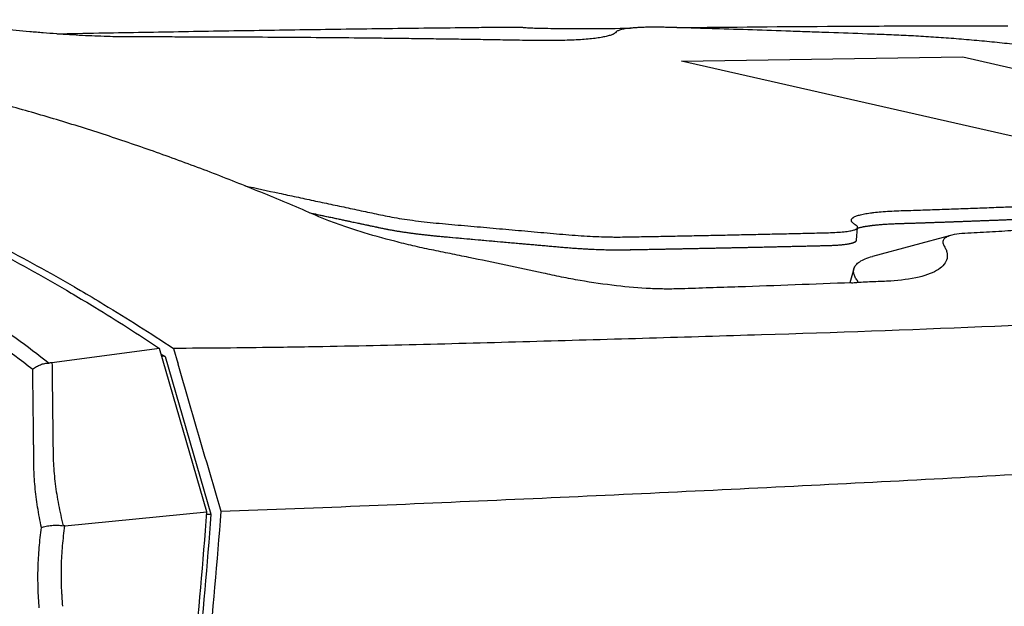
# Model space of a CAD drawing. Header units: millimetres. Extents: x 115 to 461, y 103 to 359.
# Tile 8 of 18: x 198 to 226, y 281 to 298. Entities that reach past the tile are written whole.
import ezdxf

# ---------------------------------------------------------------- set-up
doc = ezdxf.new("R2010")
doc.units = ezdxf.units.MM
doc.header["$LTSCALE"] = 32.67
doc.layers.add('00_COMPONENTS', color=7, linetype='CONTINUOUS')
doc.layers.add('1', color=7, linetype='CONTINUOUS')

msp = doc.modelspace()

# ---------------------------------------------------------------- linework, layer by layer
at = {"layer": '00_COMPONENTS', "color": 4}
for p, q in [((217.077, 296.991), (225.237, 297.113)), ((225.237, 297.113), (239.664, 293.844)), ((231.504, 293.722), (217.077, 296.991))]:
    msp.add_line(p, q, dxfattribs=at)
at = {"layer": '00_COMPONENTS', "color": 7}
for p, q in [((222.15, 291.808), (222.182, 292.179)), ((222.187, 292.161), (222.191, 292.162)), ((224.909, 291.954), (222.612, 291.338)), ((210.232, 291.907), (212.057, 291.745)), ((222.075, 290.977), (221.961, 290.575)), ((199.489, 290.451), (199.66, 290.355)), ((199.49, 290.454), (199.548, 290.42)), ((199.548, 290.42), (199.66, 290.355)), ((202.355, 288.675), (202.478, 288.249)), ((202.486, 288.244), (202.478, 288.249)), ((202.478, 288.249), (202.5, 288.243)), ((202.486, 288.244), (202.485, 288.226)), ((202.5, 288.243), (202.485, 288.226)), ((202.5, 288.243), (202.486, 288.244))]:
    msp.add_line(p, q, dxfattribs=at)
for centre, radius, start, end in [((214.952, 344.866), 53.169, 264.7747, 264.907), ((222.548, 290.908), 1.304, 106.0459, 106.3758), ((222.548, 290.909), 1.303, 106.0519, 106.3752), ((222.111, 291.812), 0.0393, 350.7705, 355.0485), ((216.355, 323.515), 32.026, 265.0073, 265.311), ((218.857, 370.076), 79.562, 272.26702, 272.38144)]:
    msp.add_arc(centre, radius, start, end, dxfattribs=at)
for points, knots in [([(198.971, 297.782), (198.841, 297.791), (198.645, 297.806), (198.385, 297.828), (198.124, 297.851), (197.8, 297.883), (197.478, 297.918), (197.224, 297.947), (197.036, 297.97), (196.852, 297.994), (196.673, 298.017), (196.496, 298.041), (196.319, 298.062), (196.139, 298.081), (195.956, 298.1), (195.772, 298.117), (195.527, 298.137), (195.283, 298.154), (195.042, 298.168), (194.81, 298.179), (194.532, 298.189), (194.212, 298.194), (193.905, 298.191), (193.601, 298.189), (193.197, 298.187), (192.692, 298.183), (192.088, 298.178), (191.485, 298.173), (190.883, 298.167), (190.283, 298.162), (189.485, 298.153), (188.887, 298.147), (188.488, 298.143)], [0, 0, 0, 0, 0.037341, 0.056048, 0.074754, 0.112124, 0.149016, 0.167143, 0.185317, 0.202982, 0.220178, 0.236914, 0.25381, 0.271165, 0.288691, 0.306278, 0.323935, 0.358921, 0.376102, 0.392893, 0.425298, 0.455464, 0.484255, 0.5132, 0.542118, 0.599793, 0.65733, 0.714736, 0.772005, 0.829152, 0.886148, 1, 1, 1, 1]), ([(216.948, 297.963), (216.838, 297.966), (216.675, 297.971), (216.462, 297.975), (216.312, 297.976), (216.169, 297.975), (216.035, 297.973), (215.908, 297.968), (215.79, 297.963), (215.68, 297.955), (215.581, 297.946), (215.492, 297.935), (215.413, 297.922), (215.344, 297.909), (215.286, 297.894), (215.242, 297.878), (215.201, 297.853), (215.175, 297.826), (215.151, 297.806), (215.138, 297.796), (215.123, 297.786), (215.106, 297.776), (215.086, 297.767), (215.056, 297.754), (215.013, 297.739), (214.956, 297.723), (214.868, 297.701), (214.74, 297.676), (214.566, 297.651), (214.366, 297.63), (214.142, 297.613), (213.895, 297.6), (213.626, 297.591), (213.337, 297.586), (213.03, 297.586), (212.711, 297.59), (212.386, 297.596), (212.062, 297.602), (211.631, 297.609), (211.094, 297.618), (210.452, 297.627), (209.812, 297.636), (209.175, 297.645), (208.54, 297.652), (207.698, 297.661), (206.651, 297.671), (205.402, 297.68), (204.163, 297.687), (203.136, 297.69), (202.42, 297.692), (202.013, 297.693), (201.709, 297.693), (201.404, 297.693), (201.093, 297.693), (200.768, 297.697), (200.309, 297.708), (199.708, 297.733), (199.221, 297.764), (198.971, 297.782)], [0, 0, 0, 0, 0.018342, 0.027044, 0.035363, 0.043295, 0.050813, 0.057798, 0.064416, 0.070487, 0.076015, 0.080978, 0.085401, 0.089339, 0.092656, 0.095257, 0.097227, 0.100559, 0.101428, 0.102339, 0.103328, 0.104438, 0.105649, 0.106959, 0.109882, 0.113168, 0.116784, 0.125094, 0.134847, 0.145989, 0.158461, 0.172202, 0.187149, 0.203201, 0.220265, 0.238193, 0.25632, 0.274253, 0.292141, 0.327923, 0.363534, 0.399008, 0.434342, 0.469541, 0.504612, 0.574359, 0.643577, 0.712275, 0.78042, 0.81442, 0.831341, 0.848162, 0.864888, 0.882016, 0.900015, 0.918834, 0.958457, 1, 1, 1, 1]), ([(198.972, 297.782), (199.378, 297.793), (200.167, 297.808), (201.73, 297.836), (203.672, 297.869), (206.028, 297.906), (208.011, 297.934), (209.615, 297.954), (210.626, 297.965), (211.417, 297.974), (211.872, 297.978), (212.175, 297.979), (212.329, 297.977), (212.428, 297.977), (212.492, 297.97), (212.548, 297.965), (212.657, 297.958), (212.846, 297.95), (213.136, 297.944), (213.503, 297.939), (213.943, 297.936), (214.649, 297.937), (215.209, 297.942), (215.599, 297.947)], [0, 0, 0, 0, 0.073269, 0.142391, 0.282059, 0.423676, 0.567322, 0.63992, 0.713057, 0.749725, 0.782542, 0.795108, 0.804475, 0.810245, 0.813069, 0.816066, 0.820297, 0.832736, 0.850281, 0.872527, 0.899089, 0.929507, 1, 1, 1, 1]), ([(216.948, 297.963), (218.497, 297.981), (220.852, 298.001), (224.048, 298.017), (225.695, 298.021), (226.537, 298.018)], [0, 0, 0, 0, 0.484806, 0.736628, 1, 1, 1, 1]), ([(243.997, 293.517), (243.998, 293.528), (243.994, 293.555), (243.973, 293.593), (243.937, 293.63), (243.888, 293.669), (243.826, 293.709), (243.748, 293.749), (243.654, 293.79), (243.547, 293.831), (243.429, 293.873), (243.304, 293.916), (243.173, 293.959), (242.994, 294.017), (242.765, 294.09), (242.386, 294.207), (241.894, 294.354), (241.282, 294.529), (240.644, 294.704), (240.097, 294.849), (239.647, 294.965), (239.3, 295.053), (238.947, 295.141), (238.465, 295.259), (237.845, 295.407), (236.81, 295.644), (235.739, 295.876), (234.636, 296.104), (233.776, 296.277), (233.046, 296.42), (232.452, 296.534), (231.845, 296.649), (231.232, 296.762), (230.612, 296.874), (230.138, 296.959), (229.659, 297.042), (229.175, 297.126), (228.683, 297.21), (228.174, 297.291), (227.641, 297.366), (227.085, 297.437), (226.512, 297.502), (225.928, 297.562), (225.339, 297.616), (224.749, 297.662), (224.164, 297.702), (223.59, 297.734), (223.025, 297.758), (222.28, 297.785), (221.538, 297.813), (220.796, 297.839), (220.058, 297.865), (219.139, 297.896), (218.223, 297.925), (217.493, 297.947), (217.13, 297.958), (216.948, 297.963)], [0, 0, 0, 0, 0.0013, 0.002803, 0.00465, 0.006888, 0.009554, 0.012714, 0.01641, 0.02061, 0.025187, 0.030021, 0.035025, 0.040122, 0.050492, 0.061149, 0.083259, 0.106335, 0.130306, 0.155145, 0.167881, 0.180848, 0.194015, 0.207413, 0.234882, 0.263282, 0.322863, 0.353911, 0.385734, 0.41825, 0.434777, 0.451456, 0.485363, 0.502586, 0.519986, 0.537629, 0.555426, 0.57339, 0.591932, 0.611467, 0.631858, 0.652825, 0.674164, 0.695683, 0.717186, 0.73849, 0.759351, 0.779735, 0.799917, 0.840378, 0.860507, 0.8806, 0.920646, 0.960443, 0.980247, 1, 1, 1, 1]), ([(222.004, 290.576), (221.459, 290.555), (220.366, 290.513), (218.996, 290.463), (218.034, 290.433), (217.482, 290.413), (217.063, 290.399), (216.629, 290.391), (216.003, 290.41), (215.169, 290.481), (214.31, 290.607), (213.603, 290.74), (212.887, 290.895), (211.99, 291.086), (211.092, 291.272), (210.373, 291.42), (209.834, 291.528), (209.298, 291.643), (208.606, 291.814), (207.937, 292.001), (207.304, 292.209), (206.743, 292.411), (206.102, 292.69), (205.356, 293.007), (204.617, 293.307), (203.881, 293.6), (203.147, 293.883), (202.174, 294.243), (200.963, 294.669), (199.514, 295.139), (198.074, 295.566), (196.648, 295.952), (195.697, 296.178), (195.226, 296.284)], [0, 0, 0, 0, 0.059127, 0.118649, 0.148597, 0.16354, 0.17856, 0.194053, 0.210593, 0.246406, 0.284843, 0.304605, 0.324493, 0.364274, 0.404054, 0.423945, 0.443837, 0.463692, 0.483332, 0.521168, 0.538931, 0.555657, 0.585738, 0.614705, 0.643609, 0.672224, 0.700633, 0.728876, 0.784738, 0.839803, 0.894069, 0.947547, 1, 1, 1, 1]), ([(204.423, 293.384), (204.754, 293.312), (205.251, 293.205), (205.914, 293.063), (206.413, 292.956), (206.83, 292.867), (207.164, 292.796), (207.415, 292.743), (207.667, 292.689), (207.919, 292.636), (208.171, 292.583), (208.425, 292.529), (208.691, 292.475), (208.979, 292.427), (209.293, 292.382), (209.626, 292.341), (209.974, 292.304), (210.333, 292.272), (210.698, 292.24), (211.066, 292.207), (211.434, 292.174), (211.802, 292.141), (212.17, 292.109), (212.538, 292.076), (212.906, 292.044), (213.273, 292.011), (213.636, 291.978), (213.993, 291.949), (214.34, 291.927), (214.676, 291.911), (214.946, 291.903), (215.152, 291.9), (215.343, 291.9), (215.577, 291.904), (215.855, 291.91), (216.132, 291.915), (216.409, 291.92), (216.686, 291.925), (217.054, 291.932), (217.514, 291.941), (218.065, 291.953), (218.614, 291.964), (219.162, 291.976), (219.618, 291.986), (219.983, 291.994), (220.255, 292), (220.527, 292.007), (220.799, 292.013), (221.026, 292.018), (221.206, 292.022), (221.377, 292.026), (221.572, 292.034), (221.752, 292.048), (221.876, 292.062), (221.954, 292.075), (222.02, 292.088), (222.076, 292.103), (222.115, 292.117), (222.14, 292.13), (222.159, 292.141), (222.175, 292.156), (222.182, 292.172), (222.182, 292.179)], [0, 0, 0, 0, 0.056619, 0.085035, 0.113527, 0.142099, 0.156415, 0.170745, 0.185089, 0.19946, 0.213831, 0.228175, 0.242953, 0.259287, 0.277134, 0.296001, 0.31551, 0.335689, 0.356305, 0.376921, 0.397526, 0.41815, 0.438763, 0.459339, 0.479983, 0.500641, 0.521072, 0.540976, 0.560474, 0.579343, 0.59726, 0.6057, 0.613774, 0.629362, 0.6448, 0.660298, 0.675762, 0.691207, 0.70664, 0.737452, 0.768196, 0.798869, 0.82947, 0.859993, 0.875227, 0.89044, 0.905627, 0.920782, 0.935975, 0.943584, 0.951016, 0.96461, 0.976214, 0.981182, 0.98556, 0.989363, 0.99257, 0.995182, 0.996292, 0.997263, 0.998785, 1, 1, 1, 1]), ([(222.001, 292.393), (222.002, 292.401), (222.009, 292.418), (222.023, 292.436), (222.038, 292.45), (222.052, 292.461), (222.068, 292.471), (222.093, 292.485), (222.129, 292.502), (222.18, 292.521), (222.239, 292.538), (222.306, 292.555), (222.381, 292.57), (222.464, 292.585), (222.554, 292.598), (222.689, 292.616), (222.875, 292.633), (223.118, 292.65), (223.382, 292.662), (223.659, 292.67), (223.938, 292.679), (224.307, 292.691), (224.766, 292.708), (225.315, 292.727), (225.862, 292.747), (226.405, 292.768), (226.944, 292.79), (227.481, 292.812), (228.014, 292.835), (228.543, 292.859), (229.069, 292.883), (229.591, 292.908), (230.109, 292.934), (230.623, 292.96), (231.133, 292.988), (231.556, 293.011), (231.892, 293.03), (232.142, 293.045), (232.391, 293.06), (232.645, 293.075), (232.913, 293.089), (233.201, 293.097), (233.511, 293.1), (233.84, 293.099), (234.187, 293.093), (234.548, 293.082), (234.923, 293.066), (235.241, 293.05), (235.5, 293.035), (235.697, 293.022), (235.895, 293.008), (236.095, 292.994), (236.295, 292.978), (236.56, 292.954), (236.885, 292.925), (237.205, 292.895), (237.457, 292.878), (237.642, 292.866), (237.826, 292.855), (238.062, 292.845), (238.344, 292.835), (238.663, 292.831), (238.951, 292.835), (239.17, 292.844), (239.33, 292.857), (239.405, 292.863), (239.442, 292.866)], [0, 0, 0, 0, 0.001401, 0.003001, 0.003916, 0.004906, 0.005978, 0.007153, 0.009802, 0.01288, 0.016402, 0.020324, 0.024692, 0.029507, 0.03471, 0.040301, 0.052772, 0.066711, 0.082058, 0.098067, 0.11405, 0.12984, 0.161305, 0.192687, 0.223922, 0.254948, 0.285769, 0.31641, 0.346858, 0.377096, 0.407124, 0.436961, 0.466576, 0.495961, 0.525118, 0.554036, 0.568431, 0.582721, 0.596922, 0.611237, 0.626329, 0.642818, 0.660537, 0.679401, 0.699192, 0.719898, 0.74132, 0.763346, 0.774513, 0.785767, 0.797124, 0.808492, 0.820062, 0.831494, 0.854103, 0.875898, 0.886509, 0.897264, 0.907731, 0.917994, 0.93775, 0.956061, 0.972596, 0.987056, 0.993602, 1, 1, 1, 1]), ([(206.303, 292.602), (206.45, 292.571), (206.744, 292.508), (207.185, 292.414), (207.554, 292.336), (207.849, 292.273), (208.07, 292.226), (208.292, 292.179), (208.479, 292.14), (208.633, 292.11), (208.799, 292.081), (209.021, 292.045), (209.302, 292.006), (209.596, 291.97), (209.902, 291.937), (210.216, 291.908), (210.537, 291.88), (210.861, 291.851), (211.184, 291.822), (211.508, 291.794), (211.832, 291.765), (212.155, 291.736), (212.479, 291.707), (212.803, 291.679), (213.127, 291.65), (213.448, 291.621), (213.765, 291.593), (214.075, 291.57), (214.379, 291.552), (214.673, 291.539), (214.953, 291.531), (215.217, 291.529), (215.468, 291.532), (215.794, 291.538), (216.201, 291.545), (216.688, 291.555), (217.174, 291.564), (217.659, 291.574), (218.144, 291.584), (218.627, 291.594), (219.109, 291.604), (219.591, 291.615), (219.991, 291.624), (220.311, 291.631), (220.55, 291.637), (220.789, 291.642), (220.989, 291.647), (221.148, 291.651), (221.301, 291.654), (221.479, 291.66), (221.671, 291.672), (221.813, 291.687), (221.911, 291.702), (221.972, 291.714), (222.024, 291.726), (222.067, 291.74), (222.098, 291.753), (222.118, 291.764), (222.132, 291.774), (222.145, 291.788), (222.15, 291.802), (222.15, 291.808)], [0, 0, 0, 0, 0.028202, 0.056469, 0.08479, 0.098979, 0.113183, 0.127334, 0.141629, 0.149006, 0.156753, 0.173418, 0.191259, 0.209954, 0.229189, 0.248996, 0.26931, 0.289676, 0.31003, 0.33038, 0.350755, 0.371105, 0.391424, 0.411805, 0.432217, 0.452524, 0.472439, 0.491945, 0.511065, 0.529588, 0.547259, 0.563699, 0.579187, 0.594436, 0.625023, 0.655536, 0.686, 0.716404, 0.746749, 0.777032, 0.807251, 0.837402, 0.86749, 0.882504, 0.897495, 0.912458, 0.927465, 0.934987, 0.942401, 0.956223, 0.968384, 0.978667, 0.983048, 0.986926, 0.9903, 0.993139, 0.995498, 0.996506, 0.997386, 0.998808, 1, 1, 1, 1]), ([(206.303, 292.602), (206.374, 292.587), (206.509, 292.558), (206.7, 292.517), (206.871, 292.481), (207.023, 292.449), (207.156, 292.42), (207.274, 292.395), (207.379, 292.373), (207.472, 292.353), (207.555, 292.335), (207.63, 292.32), (207.696, 292.306), (207.756, 292.293), (207.812, 292.281), (207.868, 292.269), (207.923, 292.257), (207.978, 292.246), (208.034, 292.234), (208.088, 292.222), (208.143, 292.211), (208.197, 292.199), (208.251, 292.188), (208.306, 292.176), (208.36, 292.165), (208.416, 292.153), (208.471, 292.142), (208.529, 292.131), (208.591, 292.118), (208.661, 292.105), (208.745, 292.09), (208.841, 292.074), (208.948, 292.057), (209.061, 292.04), (209.176, 292.024), (209.291, 292.008), (209.406, 291.993), (209.521, 291.979), (209.637, 291.966), (209.753, 291.953), (209.871, 291.941), (209.99, 291.929), (210.07, 291.922), (210.11, 291.918)], [0, 0, 0, 0, 0.061545, 0.117334, 0.166571, 0.210036, 0.248371, 0.282197, 0.312263, 0.338998, 0.362913, 0.384331, 0.403304, 0.420299, 0.436216, 0.451986, 0.46795, 0.483915, 0.499764, 0.515494, 0.531166, 0.546849, 0.562551, 0.578231, 0.59401, 0.609898, 0.625648, 0.641499, 0.658363, 0.677213, 0.699004, 0.723582, 0.749736, 0.776321, 0.80256, 0.828275, 0.853422, 0.878035, 0.902399, 0.926842, 0.951287, 0.975617, 1, 1, 1, 1]), ([(222.187, 292.161), (222.258, 292.181), (222.374, 292.205), (222.54, 292.23), (222.689, 292.248), (222.853, 292.263), (223.032, 292.276), (223.225, 292.286), (223.427, 292.293), (223.634, 292.299), (223.909, 292.308), (224.251, 292.319), (224.659, 292.334), (225.067, 292.348), (225.473, 292.363), (226.011, 292.383), (226.678, 292.409), (227.474, 292.442), (228.262, 292.476), (229.042, 292.512), (229.814, 292.549), (230.452, 292.582), (230.958, 292.609), (231.334, 292.629), (231.708, 292.65), (232.079, 292.672), (232.452, 292.694), (232.846, 292.717), (233.275, 292.728), (233.75, 292.729), (234.263, 292.72), (234.617, 292.707), (234.799, 292.699)], [0, 0, 0, 0, 0.017406, 0.028036, 0.039898, 0.053018, 0.067235, 0.082573, 0.098784, 0.115264, 0.131709, 0.16419, 0.196518, 0.228787, 0.260976, 0.293029, 0.356646, 0.419685, 0.482132, 0.54394, 0.605143, 0.665656, 0.695656, 0.72546, 0.755116, 0.784569, 0.81377, 0.844014, 0.878098, 0.915846, 0.95666, 1, 1, 1, 1]), ([(222.191, 292.162), (222.199, 292.164), (222.216, 292.169), (222.243, 292.176), (222.272, 292.183), (222.304, 292.19), (222.337, 292.197), (222.373, 292.204), (222.41, 292.21), (222.449, 292.216), (222.488, 292.222), (222.53, 292.228), (222.572, 292.234), (222.617, 292.239), (222.664, 292.245), (222.712, 292.25), (222.763, 292.254), (222.815, 292.259), (222.869, 292.264), (222.924, 292.268), (222.982, 292.272), (223.043, 292.276), (223.106, 292.279), (223.173, 292.283), (223.245, 292.286), (223.323, 292.289), (223.409, 292.292), (223.506, 292.295), (223.613, 292.299), (223.728, 292.302), (223.849, 292.306), (223.968, 292.31), (224.081, 292.314), (224.185, 292.317), (224.278, 292.32), (224.36, 292.323), (224.433, 292.326), (224.498, 292.328), (224.559, 292.33), (224.617, 292.332), (224.674, 292.334), (224.731, 292.336), (224.787, 292.338), (224.842, 292.34), (224.897, 292.342), (224.952, 292.344), (225.007, 292.346), (225.062, 292.348), (225.116, 292.35), (225.171, 292.352), (225.225, 292.354), (225.278, 292.356), (225.33, 292.358), (225.384, 292.36), (225.441, 292.362), (225.501, 292.364), (225.564, 292.367), (225.627, 292.369), (225.689, 292.371), (225.753, 292.374), (225.817, 292.376), (225.883, 292.378), (225.95, 292.381), (226.018, 292.384), (226.085, 292.386), (226.152, 292.389), (226.219, 292.391), (226.285, 292.394), (226.352, 292.396), (226.418, 292.399), (226.485, 292.402), (226.552, 292.404), (226.62, 292.407), (226.688, 292.41), (226.757, 292.413), (226.826, 292.415), (226.896, 292.418), (226.968, 292.421), (227.04, 292.424), (227.113, 292.427), (227.185, 292.43), (227.258, 292.433), (227.331, 292.436), (227.404, 292.439), (227.479, 292.442), (227.554, 292.446), (227.63, 292.449), (227.706, 292.452), (227.783, 292.456), (227.861, 292.459), (227.942, 292.462), (228.03, 292.466), (228.128, 292.471), (228.236, 292.475), (228.348, 292.48), (228.459, 292.485), (228.565, 292.49), (228.666, 292.495), (228.761, 292.499), (228.854, 292.504), (228.945, 292.508), (229.037, 292.512), (229.128, 292.516), (229.221, 292.521), (229.312, 292.525), (229.401, 292.53), (229.489, 292.534), (229.575, 292.538), (229.66, 292.542), (229.746, 292.546), (229.831, 292.551), (229.92, 292.555), (230.016, 292.56), (230.122, 292.565), (230.243, 292.571), (230.379, 292.578), (230.532, 292.586), (230.699, 292.595), (230.869, 292.604), (231.027, 292.613), (231.168, 292.62), (231.291, 292.627), (231.4, 292.633), (231.498, 292.639), (231.587, 292.644), (231.665, 292.648), (231.736, 292.652), (231.802, 292.656), (231.864, 292.659), (231.926, 292.663), (231.987, 292.666), (232.048, 292.67), (232.11, 292.674), (232.171, 292.677), (232.232, 292.681), (232.293, 292.685), (232.354, 292.688), (232.415, 292.692), (232.476, 292.696), (232.537, 292.699), (232.6, 292.703), (232.664, 292.706), (232.732, 292.71), (232.805, 292.713), (232.882, 292.717), (232.962, 292.72), (233.045, 292.722), (233.13, 292.724), (233.218, 292.726), (233.307, 292.727), (233.397, 292.728), (233.484, 292.728), (233.569, 292.728), (233.652, 292.728), (233.733, 292.728), (233.812, 292.727), (233.891, 292.726), (233.969, 292.725), (234.048, 292.723), (234.129, 292.722), (234.21, 292.72), (234.292, 292.717), (234.374, 292.715), (234.456, 292.712), (234.539, 292.709), (234.624, 292.706), (234.708, 292.703), (234.767, 292.7), (234.797, 292.699), (234.799, 292.699)], [0, 0, 0, 0, 0.004194, 0.008547, 0.013051, 0.01767, 0.022352, 0.027048, 0.03173, 0.03641, 0.041092, 0.045776, 0.050473, 0.055203, 0.05998, 0.064796, 0.069656, 0.07455, 0.079459, 0.084375, 0.089368, 0.0945, 0.099729, 0.105036, 0.110571, 0.116518, 0.123042, 0.130265, 0.138265, 0.147055, 0.156303, 0.165502, 0.174235, 0.182237, 0.189328, 0.195565, 0.201091, 0.20606, 0.210656, 0.215061, 0.219436, 0.223793, 0.228083, 0.232325, 0.236552, 0.240762, 0.24497, 0.249156, 0.253329, 0.25753, 0.261718, 0.265788, 0.269786, 0.27387, 0.278205, 0.282915, 0.287817, 0.292669, 0.297489, 0.302361, 0.307349, 0.312471, 0.31769, 0.322955, 0.328194, 0.333382, 0.338559, 0.343745, 0.34893, 0.354115, 0.35931, 0.364542, 0.36984, 0.375183, 0.380544, 0.38596, 0.391473, 0.397088, 0.402786, 0.408507, 0.414213, 0.419911, 0.425639, 0.431449, 0.437343, 0.443273, 0.449251, 0.455332, 0.461461, 0.467555, 0.473845, 0.480704, 0.488497, 0.497261, 0.50644, 0.515429, 0.523899, 0.531912, 0.539563, 0.546957, 0.554254, 0.561584, 0.568998, 0.576471, 0.583878, 0.591128, 0.598188, 0.605119, 0.612061, 0.619017, 0.625909, 0.632988, 0.640677, 0.649358, 0.659179, 0.670258, 0.682814, 0.696922, 0.711612, 0.724893, 0.736408, 0.746574, 0.755658, 0.763835, 0.771182, 0.777743, 0.78362, 0.789029, 0.794207, 0.799367, 0.804555, 0.809733, 0.81491, 0.820101, 0.825303, 0.830508, 0.835693, 0.840851, 0.846008, 0.85118, 0.856386, 0.86169, 0.867194, 0.872943, 0.87891, 0.885006, 0.891086, 0.89716, 0.903321, 0.909504, 0.915568, 0.921381, 0.926919, 0.93221, 0.937285, 0.9422, 0.947043, 0.951863, 0.956671, 0.961466, 0.966269, 0.971064, 0.975832, 0.980594, 0.985363, 0.990132, 0.994889, 0.999614, 1, 1, 1, 1]), ([(235.991, 292.628), (235.834, 292.652), (235.534, 292.69), (235.004, 292.723), (234.42, 292.664), (233.762, 292.603), (233.111, 292.544), (232.452, 292.487), (231.563, 292.414), (230.436, 292.327), (229.299, 292.246), (228.379, 292.186), (227.681, 292.142), (226.977, 292.1), (226.389, 292.066), (225.915, 292.039), (225.559, 292.018), (225.222, 292.007), (225.005, 291.98), (224.909, 291.954)], [0, 0, 0, 0, 0.043046, 0.081576, 0.142815, 0.201098, 0.259944, 0.319405, 0.379382, 0.500898, 0.624397, 0.686879, 0.749824, 0.813227, 0.876979, 0.908988, 0.941151, 0.973286, 1, 1, 1, 1]), ([(222.182, 292.179), (222.183, 292.183), (222.182, 292.192), (222.176, 292.205), (222.166, 292.218), (222.152, 292.231), (222.134, 292.244), (222.105, 292.262), (222.077, 292.279), (222.052, 292.299), (222.038, 292.313), (222.026, 292.327), (222.017, 292.34), (222.009, 292.354), (222.005, 292.367), (222.002, 292.38), (222.001, 292.389), (222.001, 292.393)], [0, 0, 0, 0, 0.041463, 0.087464, 0.142087, 0.207197, 0.283752, 0.371224, 0.549639, 0.627108, 0.69495, 0.755182, 0.811176, 0.863058, 0.910626, 0.955954, 1, 1, 1, 1]), ([(196.548, 292.039), (196.796, 291.915), (197.789, 291.41), (198.766, 290.873), (199.49, 290.454)], [0, 0, 0, 0, 0.248987, 1, 1, 1, 1]), ([(224.909, 291.954), (224.861, 291.941), (224.779, 291.912), (224.68, 291.848), (224.636, 291.748), (224.682, 291.652), (224.735, 291.563), (224.773, 291.466), (224.786, 291.37), (224.776, 291.246), (224.696, 291.093), (224.519, 290.946), (224.269, 290.825), (224.075, 290.767), (223.967, 290.741)], [0, 0, 0, 0, 0.079999, 0.139569, 0.186651, 0.240089, 0.300551, 0.356251, 0.406946, 0.455484, 0.555169, 0.67356, 0.820579, 1, 1, 1, 1]), ([(212.057, 291.745), (212.118, 291.739), (212.239, 291.729), (212.417, 291.713), (212.589, 291.698), (212.756, 291.683), (212.92, 291.668), (213.083, 291.654), (213.245, 291.639), (213.407, 291.625), (213.515, 291.615), (213.568, 291.611)], [0, 0, 0, 0, 0.121636, 0.240253, 0.353552, 0.462825, 0.570399, 0.677677, 0.785258, 0.892279, 1, 1, 1, 1]), ([(213.737, 291.596), (213.8, 291.591), (213.935, 291.581), (214.146, 291.566), (214.374, 291.553), (214.607, 291.542), (214.832, 291.535), (215.041, 291.53), (215.229, 291.529), (215.402, 291.531), (215.561, 291.533), (215.703, 291.536), (215.83, 291.539), (215.943, 291.541), (216.045, 291.543), (216.138, 291.544), (216.221, 291.546), (216.295, 291.547), (216.363, 291.549), (216.426, 291.55), (216.486, 291.551), (216.544, 291.552), (216.602, 291.553), (216.66, 291.554), (216.718, 291.555), (216.776, 291.557), (216.834, 291.558), (216.892, 291.559), (216.95, 291.56), (217.008, 291.561), (217.067, 291.562), (217.125, 291.563), (217.184, 291.564), (217.242, 291.566), (217.301, 291.567), (217.359, 291.568), (217.418, 291.569), (217.477, 291.57), (217.537, 291.572), (217.597, 291.573), (217.659, 291.574), (217.721, 291.575), (217.784, 291.577), (217.849, 291.578), (217.914, 291.579), (217.981, 291.581), (218.052, 291.582), (218.13, 291.584), (218.214, 291.585), (218.308, 291.587), (218.41, 291.589), (218.522, 291.592), (218.645, 291.594), (218.781, 291.597), (218.932, 291.601), (219.101, 291.604), (219.285, 291.608), (219.473, 291.612), (219.653, 291.616), (219.823, 291.62), (219.991, 291.624), (220.158, 291.628), (220.331, 291.632), (220.505, 291.636), (220.673, 291.64), (220.827, 291.643), (220.963, 291.647), (221.084, 291.649), (221.192, 291.652), (221.288, 291.654), (221.376, 291.657), (221.459, 291.66), (221.539, 291.664), (221.614, 291.669), (221.684, 291.674), (221.747, 291.68), (221.803, 291.686), (221.853, 291.693), (221.897, 291.7), (221.935, 291.706), (221.966, 291.713), (221.992, 291.719), (222.014, 291.724), (222.033, 291.73), (222.051, 291.735), (222.067, 291.741), (222.082, 291.747), (222.095, 291.753), (222.107, 291.759), (222.118, 291.765), (222.127, 291.771), (222.135, 291.778), (222.141, 291.784), (222.143, 291.789), (222.145, 291.791)], [0, 0, 0, 0, 0.01647, 0.035313, 0.055995, 0.077786, 0.099628, 0.120079, 0.139709, 0.1594, 0.177553, 0.193295, 0.207327, 0.219952, 0.231351, 0.24164, 0.250909, 0.259249, 0.266797, 0.273772, 0.280396, 0.286891, 0.293387, 0.299878, 0.306371, 0.312883, 0.319408, 0.325935, 0.332453, 0.338991, 0.345558, 0.352144, 0.358732, 0.365285, 0.371849, 0.378446, 0.385056, 0.391692, 0.398401, 0.405207, 0.412106, 0.419118, 0.42629, 0.433571, 0.440885, 0.448378, 0.456313, 0.464954, 0.47451, 0.485024, 0.496545, 0.50916, 0.523046, 0.538338, 0.555289, 0.574307, 0.595968, 0.617932, 0.638365, 0.657192, 0.675991, 0.695458, 0.714378, 0.735135, 0.75493, 0.772295, 0.787781, 0.801554, 0.813662, 0.824579, 0.834982, 0.84545, 0.856063, 0.866696, 0.877081, 0.887019, 0.896531, 0.905624, 0.914272, 0.922301, 0.929479, 0.935755, 0.941417, 0.946797, 0.952189, 0.957621, 0.963007, 0.968356, 0.973694, 0.979009, 0.984295, 0.989548, 0.994777, 1, 1, 1, 1]), ([(222.145, 291.791), (222.146, 291.793), (222.148, 291.798), (222.149, 291.803), (222.15, 291.805), (222.15, 291.805)], [0, 0, 0, 0, 0.47537, 0.950257, 1, 1, 1, 1]), ([(222.075, 290.977), (222.087, 291.016), (222.131, 291.099), (222.249, 291.196), (222.413, 291.278), (222.541, 291.319), (222.612, 291.338)], [0, 0, 0, 0, 0.184981, 0.403272, 0.672589, 1, 1, 1, 1]), ([(222.203, 290.584), (222.189, 290.622), (222.153, 290.671), (222.111, 290.737), (222.085, 290.804), (222.061, 290.883), (222.067, 290.948), (222.075, 290.977)], [0, 0, 0, 0, 0.283423, 0.424935, 0.552442, 0.787258, 1, 1, 1, 1]), ([(223.967, 290.741), (223.697, 290.676), (223.257, 290.624), (222.653, 290.604), (222.327, 290.589), (222.163, 290.583)], [0, 0, 0, 0, 0.459495, 0.728656, 1, 1, 1, 1]), ([(199.66, 290.355), (199.888, 290.222), (200.798, 289.681), (201.692, 289.114), (202.355, 288.675)], [0, 0, 0, 0, 0.248933, 1, 1, 1, 1]), ([(231.922, 289.63), (229.876, 289.494), (225.701, 289.274), (220.442, 289.096), (216.146, 288.968), (212.881, 288.873), (209.587, 288.783), (207.381, 288.736), (206.27, 288.717)], [0, 0, 0, 0, 0.239698, 0.48851, 0.61491, 0.742056, 0.870195, 1, 1, 1, 1]), ([(206.27, 288.717), (205.947, 288.712), (204.642, 288.691), (203.337, 288.678), (202.355, 288.675)], [0, 0, 0, 0, 0.247784, 1, 1, 1, 1]), ([(202.485, 288.226), (202.588, 287.87), (203, 286.447), (203.415, 285.026), (203.728, 283.96)], [0, 0, 0, 0, 0.250179, 1, 1, 1, 1]), ([(203.728, 283.96), (205.16, 284.007), (208.002, 284.121), (212.239, 284.305), (216.428, 284.497), (221.919, 284.764), (228.599, 285.118), (233.893, 285.463), (236.475, 285.663)], [0, 0, 0, 0, 0.13108, 0.260172, 0.388006, 0.514695, 0.763059, 1, 1, 1, 1]), ([(203.728, 283.96), (203.505, 281.032), (202.926, 275.175), (202.135, 269.344), (201.708, 266.429)], [0, 0, 0, 0, 0.499209, 1, 1, 1, 1])]:
    msp.add_open_spline(points, degree=3, knots=knots, dxfattribs=at)
at = {"layer": '1', "color": 7}
for p, q in [((199.389, 290.278), (199.447, 290.244)), ((199.39, 290.279), (199.448, 290.245)), ((201.955, 288.674), (198.835, 288.257)), ((203.325, 283.947), (201.955, 288.674)), ((202.003, 288.512), (202.114, 288.439)), ((202.003, 288.512), (202.114, 288.439)), ((202.114, 288.439), (202.021, 288.448)), ((202.114, 288.439), (203.443, 283.871)), ((199.209, 283.538), (203.325, 283.947)), ((203.319, 283.871), (203.443, 283.871))]:
    msp.add_line(p, q, dxfattribs=at)
at = {"layer": '1', "color": 4}
for points, knots in [([(189.187, 293.359), (190.005, 293.022), (191.614, 292.295), (193.555, 291.252), (195.057, 290.342), (196.524, 289.384), (197.587, 288.61), (198.278, 288.073)], [0, 0, 0, 0, 0.251636, 0.501699, 0.626383, 0.750942, 1, 1, 1, 1]), ([(190.551, 293.185), (191.285, 292.859), (192.73, 292.162), (194.823, 290.986), (196.835, 289.686), (198.121, 288.742), (198.749, 288.252)], [0, 0, 0, 0, 0.251246, 0.501271, 0.750676, 1, 1, 1, 1]), ([(198.835, 288.257), (198.838, 288.063), (198.842, 287.675), (198.849, 287.094), (198.856, 286.512), (198.862, 286.027), (198.867, 285.639), (198.878, 285.245), (198.923, 284.747), (199.02, 284.144), (199.109, 283.742), (199.159, 283.54)], [0, 0, 0, 0, 0.122655, 0.245349, 0.368016, 0.49068, 0.552053, 0.61381, 0.739587, 0.868423, 1, 1, 1, 1]), ([(198.53, 283.485), (198.488, 283.683), (198.432, 283.98), (198.376, 284.377), (198.344, 284.673), (198.325, 284.917), (198.315, 285.112), (198.309, 285.304), (198.307, 285.472), (198.307, 285.614), (198.306, 285.673), (198.306, 285.721), (198.306, 285.756), (198.306, 285.791), (198.306, 285.838), (198.304, 285.885), (198.304, 285.931), (198.303, 286.002), (198.302, 286.107), (198.3, 286.247), (198.298, 286.434), (198.295, 286.668), (198.29, 287.043), (198.285, 287.511), (198.281, 287.886), (198.278, 288.073)], [0, 0, 0, 0, 0.131896, 0.197006, 0.261526, 0.325353, 0.356981, 0.388403, 0.450662, 0.466085, 0.481443, 0.489113, 0.496756, 0.5044, 0.512049, 0.527268, 0.5349, 0.542524, 0.573023, 0.603511, 0.633998, 0.694995, 0.75599, 0.87799, 1, 1, 1, 1]), ([(198.466, 281.159), (198.452, 281.35), (198.428, 281.737), (198.427, 282.321), (198.461, 282.906), (198.504, 283.293), (198.53, 283.485)], [0, 0, 0, 0, 0.246176, 0.499417, 0.750937, 1, 1, 1, 1]), ([(199.148, 281.207), (199.141, 281.305), (199.131, 281.451), (199.119, 281.646), (199.112, 281.793), (199.109, 281.94), (199.107, 282.135), (199.109, 282.379), (199.121, 282.671), (199.149, 283.058), (199.182, 283.347), (199.209, 283.538)], [0, 0, 0, 0, 0.125521, 0.188284, 0.251041, 0.313778, 0.376488, 0.501793, 0.626859, 0.751624, 1, 1, 1, 1])]:
    msp.add_open_spline(points, degree=3, knots=knots, dxfattribs=at)
at = {"layer": '1', "color": 7}
for points, knots in [([(196.468, 291.879), (196.714, 291.754), (197.701, 291.243), (198.671, 290.702), (199.39, 290.279)], [0, 0, 0, 0, 0.248978, 1, 1, 1, 1]), ([(199.448, 290.245), (199.659, 290.12), (200.505, 289.613), (201.338, 289.084), (201.955, 288.674)], [0, 0, 0, 0, 0.248985, 1, 1, 1, 1]), ([(198.278, 288.073), (198.31, 288.101), (198.381, 288.151), (198.499, 288.206), (198.622, 288.243), (198.707, 288.253), (198.749, 288.252)], [0, 0, 0, 0, 0.24924, 0.503098, 0.755809, 1, 1, 1, 1]), ([(198.835, 288.257), (198.829, 288.256), (198.8, 288.253), (198.771, 288.252), (198.749, 288.252)], [0, 0, 0, 0, 0.234512, 1, 1, 1, 1]), ([(201.303, 266.404), (201.52, 267.863), (201.831, 270.053), (202.209, 272.977), (202.564, 275.9), (202.958, 279.555), (203.213, 282.483), (203.325, 283.947)], [0, 0, 0, 0, 0.250515, 0.375686, 0.500781, 0.750668, 1, 1, 1, 1]), ([(203.443, 283.871), (203.331, 282.412), (203.075, 279.492), (202.602, 275.116), (202.052, 270.743), (201.639, 267.832), (201.422, 266.377)], [0, 0, 0, 0, 0.24934, 0.499226, 0.749487, 1, 1, 1, 1]), ([(198.53, 283.485), (198.551, 283.493), (198.596, 283.508), (198.668, 283.526), (198.746, 283.54), (198.829, 283.549), (198.913, 283.555), (199.024, 283.556), (199.106, 283.548), (199.159, 283.54)], [0, 0, 0, 0, 0.105581, 0.222405, 0.347904, 0.479221, 0.613576, 0.747392, 1, 1, 1, 1]), ([(199.209, 283.538), (199.205, 283.538), (199.189, 283.537), (199.172, 283.538), (199.159, 283.54)], [0, 0, 0, 0, 0.241985, 1, 1, 1, 1])]:
    msp.add_open_spline(points, degree=3, knots=knots, dxfattribs=at)

doc.saveas('drawing.dxf')
